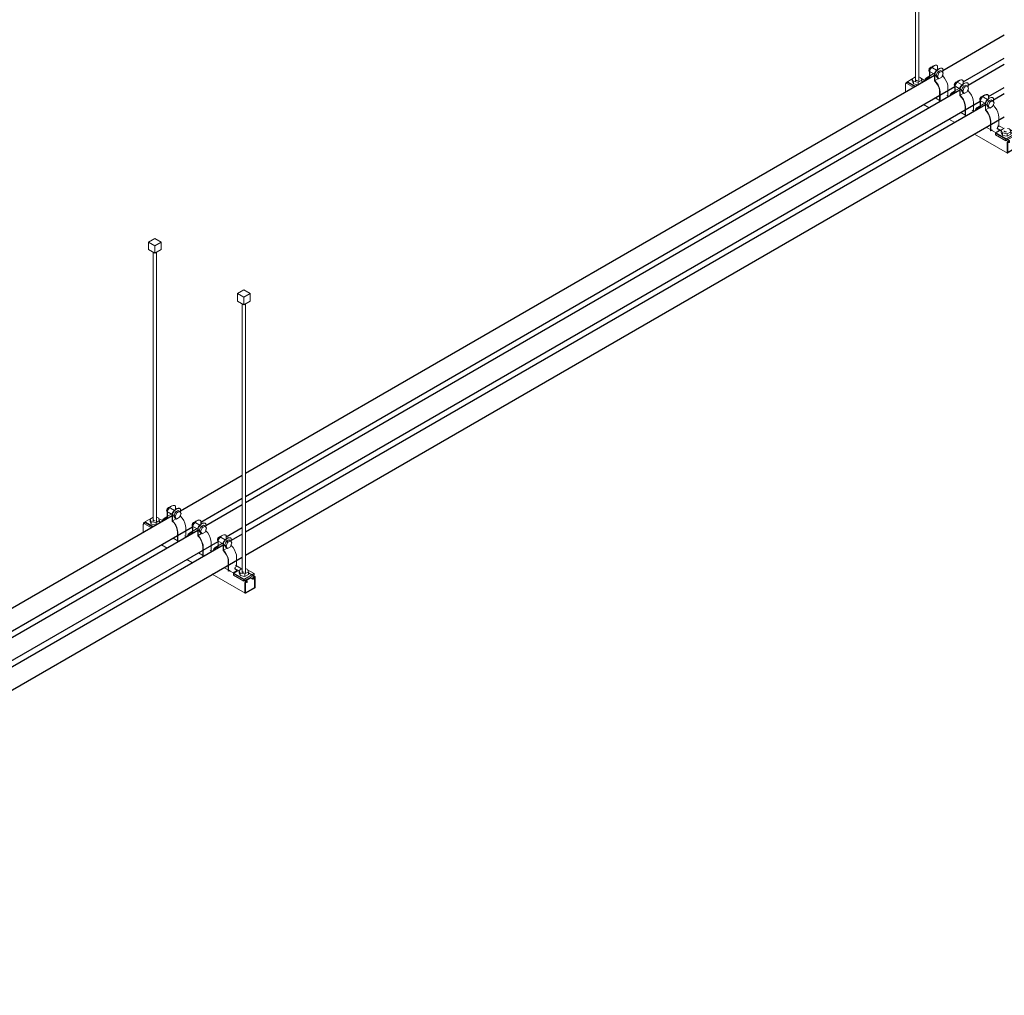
# Model space of a CAD drawing. Header units: inches. Extents: x 413 to 839, y -191 to 127.
# Tile 3 of 10: x 594 to 703, y -115 to -6. Entities that reach past the tile are written whole.
import ezdxf

# ---------------------------------------------------------------- set-up
doc = ezdxf.new("R2010")
doc.units = ezdxf.units.IN
doc.header["$MEASUREMENT"] = 0
for name, color, linetype, lineweight in [('A-GENM', 13, 'Continuous', 9), ('E-POWR-CNDT', 130, 'Continuous', 30), ('S-BEAM', 12, 'Continuous', 9), ('S-COLS', 52, 'Continuous', 9), ('S-FSTN', 2, 'Continuous', 9)]:
    doc.layers.add(name, color=color, linetype=linetype, lineweight=lineweight)

# ---------------------------------------------------------------- blocks, each defined once
blk = doc.blocks.new('P1100 - Pipe and Rigid Steel Conduit Clamp - P1117 - 2_-V16-3D - Retail 109 Rack Installation')
at = {"layer": 'A-GENM'}
for p, q in [((610.81, -61.23), (609.98, -61.71)), ((610.29, -60.96), (610.31, -60.97)), ((610.34, -60.87), (610.31, -60.86)), ((610.31, -60.86), (610.31, -61.66)), ((610.34, -61.72), (610.34, -60.87)), ((610.4, -61.03), (610.87, -61.3)), ((611.1, -60.85), (610.65, -60.6)), ((610.87, -61.18), (610.9, -61.2)), ((610.87, -62.03), (610.87, -61.18)), ((610.9, -61.2), (610.9, -62)), ((610.97, -61.35), (611.23, -61.51)), ((611.03, -61.48), (611.19, -61.06)), ((611.18, -60.33), (611.15, -60.32)), ((611.19, -60.35), (611.22, -60.36)), ((611.19, -61.06), (611.52, -60.87)), ((611.35, -61.15), (611.19, -61.06)), ((611.35, -61.15), (611.19, -61.57)), ((611.22, -60.36), (611.22, -60.74)), ((611.48, -61.07), (611.22, -60.92)), ((611.68, -60.96), (611.35, -61.15)), ((611.68, -60.96), (611.52, -60.87)), ((611.84, -61.19), (611.68, -60.96)), ((611.68, -61.61), (611.84, -61.19)), ((611.74, -60.66), (611.71, -60.64)), ((611.78, -60.69), (611.75, -60.67)), ((611.78, -61.11), (611.78, -60.69)), ((611.78, -61.49), (611.78, -61.34)), ((610.87, -61.41), (610.34, -61.72)), ((610.69, -61.51), (610.68, -61.55)), ((610.9, -62), (611.3, -61.77)), ((611.19, -61.71), (611.03, -61.48)), ((611.03, -61.48), (611.19, -61.57)), ((611.19, -61.57), (611.35, -61.8)), ((611.35, -61.8), (611.19, -61.71)), ((611.35, -61.8), (611.68, -61.61)), ((611.71, -61.54), (611.78, -61.49)), ((611.44, -63.28), (611.44, -64.3)), ((611.49, -64.32), (611.49, -63.3)), ((612.37, -62.79), (612.37, -63.81)), ((611.44, -64.3), (611.49, -64.32)), ((611.49, -64.32), (611.54, -64.29)), ((611.55, -64.29), (611.64, -64.24)), ((611.59, -64.29), (611.59, -64.26)), ((611.64, -64.24), (611.64, -64.26)), ((612.22, -63.9), (612.36, -63.82)), ((612.22, -63.93), (612.22, -63.9))]:
    blk.add_line(p, q, dxfattribs=at)
for points in [[(610.31, -60.86, 0), (610.41, -60.68, 0), (610.54, -60.53, 0), (610.68, -60.4, 0), (610.82, -60.32, 0), (610.96, -60.28, 0), (611.09, -60.29, 0), (611.19, -60.35, 0)], [(610.24, -60.85, 0), (610.25, -60.79, 0), (610.26, -60.73, 0), (610.29, -60.67, 0), (610.33, -60.62, 0), (610.37, -60.58, 0), (610.42, -60.54, 0), (610.46, -60.52, 0), (610.5, -60.52, 0), (610.53, -60.53, 0)], [(610.29, -60.96, 0), (610.26, -60.94, 0), (610.25, -60.9, 0), (610.24, -60.85, 0)], [(611.22, -60.36, 0), (611.12, -60.31, 0), (610.99, -60.3, 0), (610.85, -60.34, 0), (610.71, -60.42, 0), (610.57, -60.54, 0), (610.44, -60.7, 0), (610.34, -60.87, 0)], [(610.87, -61.18, 0), (610.97, -61.01, 0), (611.1, -60.85, 0), (611.24, -60.73, 0), (611.38, -60.64, 0), (611.52, -60.61, 0), (611.65, -60.61, 0), (611.75, -60.67, 0)], [(611.78, -60.69, 0), (611.68, -60.63, 0), (611.55, -60.62, 0), (611.41, -60.66, 0), (611.27, -60.75, 0), (611.13, -60.87, 0), (611, -61.02, 0), (610.9, -61.2, 0)], [(610.31, -61.66, 0), (610.11, -61.66, 0), (609.95, -61.73, 0), (609.82, -61.86, 0), (609.75, -62.05, 0), (609.74, -62.09, 0)], [(609.8, -62.06, 0), (609.87, -61.9, 0), (609.99, -61.78, 0), (610.15, -61.72, 0), (610.34, -61.72, 0)], [(610.87, -62.03, 0), (611.06, -62.24, 0), (611.22, -62.49, 0), (611.34, -62.75, 0), (611.42, -63.02, 0), (611.44, -63.28, 0)], [(611.49, -63.3, 0), (611.46, -63.04, 0), (611.38, -62.76, 0), (611.26, -62.49, 0), (611.09, -62.23, 0), (610.9, -62, 0)], [(611.78, -61.49, 0), (611.98, -61.72, 0), (612.14, -61.98, 0), (612.27, -62.25, 0), (612.34, -62.53, 0), (612.37, -62.79, 0)]]:
    blk.add_polyline3d(points, dxfattribs=at)
blk = doc.blocks.new('P1100 - Pipe and Rigid Steel Conduit Clamp - P1117 - 2_-V17-3D - Retail 109 Rack Installation')
at = {"layer": 'A-GENM'}
for p, q in [((613.93, -62.48), (613.48, -62.23)), ((614.01, -61.97), (613.98, -61.95)), ((614.02, -61.98), (614.05, -62)), ((614.05, -62), (614.05, -62.37)), ((614.57, -62.29), (614.54, -62.27)), ((614.61, -62.32), (614.58, -62.3)), ((614.61, -62.74), (614.61, -62.32)), ((613.64, -62.86), (612.81, -63.34)), ((613.12, -62.6), (613.13, -62.6)), ((613.17, -62.51), (613.13, -62.49)), ((613.13, -62.49), (613.13, -63.29)), ((613.17, -63.35), (613.17, -62.51)), ((613.7, -63.05), (613.17, -63.35)), ((613.23, -62.66), (613.7, -62.93)), ((613.52, -63.14), (613.51, -63.18)), ((613.7, -62.81), (613.73, -62.83)), ((613.7, -63.66), (613.7, -62.81)), ((613.73, -62.83), (613.73, -63.64)), ((613.73, -63.64), (614.13, -63.41)), ((613.79, -62.99), (614.06, -63.14)), ((613.86, -63.11), (614.02, -62.69)), ((614.02, -63.34), (613.86, -63.11)), ((613.86, -63.11), (614.02, -63.2)), ((614.02, -62.69), (614.35, -62.5)), ((614.18, -62.78), (614.02, -62.69)), ((614.18, -62.78), (614.02, -63.2)), ((614.02, -63.2), (614.18, -63.44)), ((614.18, -63.44), (614.02, -63.34)), ((614.31, -62.71), (614.04, -62.55)), ((614.51, -62.59), (614.18, -62.78)), ((614.18, -63.44), (614.51, -63.25)), ((614.51, -62.59), (614.35, -62.5)), ((614.67, -62.83), (614.51, -62.59)), ((614.51, -63.25), (614.67, -62.83)), ((614.54, -63.17), (614.61, -63.13)), ((614.61, -63.13), (614.61, -62.98)), ((615.2, -64.43), (615.2, -65.45)), ((614.27, -64.91), (614.27, -65.93)), ((614.31, -65.96), (614.31, -64.94)), ((615.05, -65.53), (615.19, -65.45)), ((615.05, -65.56), (615.05, -65.53)), ((614.27, -65.93), (614.31, -65.96)), ((614.32, -65.95), (614.37, -65.92)), ((614.37, -65.92), (614.46, -65.87)), ((614.42, -65.92), (614.42, -65.9)), ((614.46, -65.87), (614.46, -65.9))]:
    blk.add_line(p, q, dxfattribs=at)
for points in [[(613.07, -62.48, 0), (613.07, -62.43, 0), (613.09, -62.37, 0), (613.12, -62.31, 0), (613.16, -62.25, 0), (613.2, -62.21, 0), (613.24, -62.18, 0), (613.29, -62.16, 0), (613.33, -62.15, 0), (613.36, -62.16, 0)], [(613.13, -62.49, 0), (613.24, -62.31, 0), (613.36, -62.16, 0), (613.5, -62.04, 0), (613.65, -61.95, 0), (613.79, -61.91, 0), (613.91, -61.92, 0), (614.02, -61.98, 0)], [(614.05, -62, 0), (613.95, -61.94, 0), (613.82, -61.93, 0), (613.68, -61.97, 0), (613.54, -62.05, 0), (613.4, -62.18, 0), (613.27, -62.33, 0), (613.17, -62.51, 0)], [(613.7, -62.81, 0), (613.8, -62.64, 0), (613.93, -62.48, 0), (614.07, -62.36, 0), (614.21, -62.28, 0), (614.35, -62.24, 0), (614.48, -62.25, 0), (614.58, -62.3, 0)], [(614.61, -62.32, 0), (614.51, -62.27, 0), (614.38, -62.26, 0), (614.24, -62.3, 0), (614.1, -62.38, 0), (613.96, -62.5, 0), (613.83, -62.66, 0), (613.73, -62.83, 0)], [(613.13, -63.29, 0), (612.94, -63.29, 0), (612.78, -63.36, 0), (612.65, -63.5, 0), (612.57, -63.68, 0), (612.56, -63.72, 0)], [(612.63, -63.69, 0), (612.69, -63.54, 0), (612.82, -63.41, 0), (612.98, -63.35, 0), (613.17, -63.35, 0)], [(613.12, -62.6, 0), (613.09, -62.57, 0), (613.07, -62.53, 0), (613.07, -62.48, 0)], [(614.61, -63.13, 0), (614.81, -63.35, 0), (614.97, -63.61, 0), (615.09, -63.89, 0), (615.17, -64.16, 0), (615.2, -64.43, 0)], [(613.7, -63.66, 0), (613.88, -63.87, 0), (614.05, -64.12, 0), (614.17, -64.39, 0), (614.24, -64.66, 0), (614.27, -64.91, 0)], [(614.31, -64.94, 0), (614.29, -64.67, 0), (614.21, -64.4, 0), (614.09, -64.12, 0), (613.92, -63.86, 0), (613.73, -63.64, 0)]]:
    blk.add_polyline3d(points, dxfattribs=at)
blk = doc.blocks.new('P1100 - Pipe and Rigid Steel Conduit Clamp - P1117 - 2_-V18-3D - Retail 109 Rack Installation')
at = {"layer": 'A-GENM'}
for p, q in [((616.47, -64.5), (615.63, -64.98)), ((615.95, -64.23), (615.96, -64.24)), ((615.99, -64.14), (615.96, -64.12)), ((615.96, -64.12), (615.96, -64.93)), ((615.99, -64.99), (615.99, -64.14)), ((616.06, -64.29), (616.52, -64.56)), ((616.75, -64.12), (616.31, -63.86)), ((616.52, -64.45), (616.56, -64.47)), ((616.52, -65.29), (616.52, -64.45)), ((616.56, -64.47), (616.56, -65.27)), ((616.62, -64.62), (616.89, -64.77)), ((616.68, -64.74), (616.85, -64.32)), ((616.84, -63.6), (616.8, -63.58)), ((616.85, -63.61), (616.88, -63.63)), ((616.85, -64.32), (617.17, -64.13)), ((617.01, -64.42), (616.85, -64.32)), ((617.01, -64.42), (616.85, -64.84)), ((617.14, -64.34), (616.87, -64.19)), ((616.88, -63.63), (616.88, -64.01)), ((617.34, -64.23), (617.01, -64.42)), ((617.34, -64.23), (617.17, -64.13)), ((617.5, -64.46), (617.34, -64.23)), ((617.34, -64.88), (617.5, -64.46)), ((617.4, -63.93), (617.37, -63.91)), ((617.44, -63.96), (617.41, -63.94)), ((617.44, -64.38), (617.44, -63.96)), ((617.44, -64.76), (617.44, -64.61)), ((616.52, -64.68), (615.99, -64.99)), ((616.35, -64.77), (616.34, -64.81)), ((616.56, -65.27), (616.96, -65.04)), ((616.85, -64.97), (616.68, -64.74)), ((616.68, -64.74), (616.85, -64.84)), ((616.85, -64.84), (617.01, -65.07)), ((617.01, -65.07), (616.85, -64.97)), ((617.01, -65.07), (617.34, -64.88)), ((617.36, -64.8), (617.44, -64.76)), ((617.1, -66.54), (617.1, -67.56)), ((617.14, -67.59), (617.14, -66.57)), ((618.03, -66.06), (618.03, -67.08)), ((617.1, -67.56), (617.14, -67.59)), ((617.15, -67.59), (617.2, -67.56)), ((617.2, -67.56), (617.29, -67.5)), ((617.25, -67.56), (617.25, -67.53)), ((617.29, -67.5), (617.29, -67.59)), ((618.03, -67.58), (617.66, -67.8)), ((617.88, -67.17), (618.02, -67.08)), ((617.88, -67.42), (617.88, -67.17)), ((617.88, -67.37), (617.9, -67.36)), ((617.95, -67.38), (617.88, -67.42)), ((618.03, -67.43), (618.03, -67.58))]:
    blk.add_line(p, q, dxfattribs=at)
for points in [[(615.96, -64.12, 0), (616.07, -63.95, 0), (616.19, -63.79, 0), (616.33, -63.67, 0), (616.48, -63.59, 0), (616.62, -63.55, 0), (616.74, -63.56, 0), (616.85, -63.61, 0)], [(616.88, -63.63, 0), (616.77, -63.57, 0), (616.65, -63.57, 0), (616.51, -63.6, 0), (616.36, -63.69, 0), (616.22, -63.81, 0), (616.1, -63.96, 0), (615.99, -64.14, 0)], [(615.9, -64.12, 0), (615.9, -64.06, 0), (615.92, -64, 0), (615.95, -63.94, 0), (615.98, -63.89, 0), (616.03, -63.84, 0), (616.07, -63.81, 0), (616.12, -63.79, 0), (616.16, -63.79, 0), (616.19, -63.79, 0)], [(615.95, -64.23, 0), (615.92, -64.2, 0), (615.9, -64.16, 0), (615.9, -64.12, 0)], [(616.52, -64.45, 0), (616.63, -64.27, 0), (616.75, -64.12, 0), (616.89, -63.99, 0), (617.04, -63.91, 0), (617.18, -63.87, 0), (617.3, -63.88, 0), (617.41, -63.94, 0)], [(617.44, -63.96, 0), (617.34, -63.9, 0), (617.21, -63.89, 0), (617.07, -63.93, 0), (616.93, -64.01, 0), (616.79, -64.13, 0), (616.66, -64.29, 0), (616.56, -64.47, 0)], [(615.96, -64.93, 0), (615.77, -64.93, 0), (615.6, -65, 0), (615.48, -65.13, 0), (615.4, -65.32, 0), (615.39, -65.36, 0)], [(615.45, -65.32, 0), (615.52, -65.17, 0), (615.64, -65.04, 0), (615.81, -64.98, 0), (615.99, -64.99, 0)], [(616.52, -65.29, 0), (616.71, -65.51, 0), (616.87, -65.75, 0), (617, -66.02, 0), (617.07, -66.29, 0), (617.1, -66.54, 0)], [(617.14, -66.57, 0), (617.12, -66.31, 0), (617.04, -66.03, 0), (616.91, -65.75, 0), (616.75, -65.49, 0), (616.56, -65.27, 0)], [(617.44, -64.76, 0), (617.63, -64.98, 0), (617.8, -65.24, 0), (617.92, -65.52, 0), (618, -65.8, 0), (618.03, -66.06, 0)]]:
    blk.add_polyline3d(points, dxfattribs=at)
blk = doc.blocks.new('Vertical Rod - Rod-V19-3D - Retail 109 Rack Installation')
at = {"layer": 'S-COLS'}
for p, q in [((618.64, -37.83), (618.64, -67.86)), ((619.01, -67.85), (619.01, -37.83))]:
    blk.add_line(p, q, dxfattribs=at)
blk = doc.blocks.new('P1060 Series Square Washer - P1064 - Rod Dia 1_2_-V20-3D - Retail 109 Rack Installation')
at = {"layer": 'S-FSTN'}
for p, q in [((607.77, -62.16), (608.74, -61.6)), ((607.77, -62.33), (607.77, -62.16)), ((607.77, -62.16), (608.7, -62.69)), ((608.55, -62.78), (607.77, -62.33)), ((609.18, -61.64), (609.11, -61.6)), ((609.77, -61.98), (609.35, -61.74))]:
    blk.add_line(p, q, dxfattribs=at)
blk = doc.blocks.new('P1060 Series Square Washer - P1064 - Rod Dia 1_2_-V21-3D - Retail 109 Rack Installation')
at = {"layer": 'S-FSTN'}
for p, q in [((617.67, -67.87), (618.64, -67.31)), ((617.67, -68.05), (617.67, -67.87)), ((617.67, -67.87), (618.82, -68.53)), ((619.97, -67.87), (618.82, -68.53)), ((619.08, -67.36), (619.01, -67.32)), ((619.97, -67.87), (619.25, -67.45)), ((619.97, -68.05), (619.97, -67.87)), ((618.82, -68.71), (617.67, -68.05)), ((618.82, -68.53), (618.82, -68.71)), ((618.82, -68.71), (619.01, -68.6)), ((619.01, -68.6), (619.97, -68.05))]:
    blk.add_line(p, q, dxfattribs=at)
blk = doc.blocks.new('Hex_Nut - P1064 - Rod Dia 1_2_-V22-3D - Retail 109 Rack Installation')
at = {"layer": 'S-FSTN'}
for p, q in [((608.74, -61.61), (608.4, -61.8)), ((608.4, -61.8), (608.53, -62.11)), ((608.4, -62.07), (608.4, -61.8)), ((608.53, -62.38), (608.4, -62.07)), ((608.53, -62.11), (609.06, -62.19)), ((608.53, -62.11), (608.53, -62.38)), ((609.06, -62.46), (608.53, -62.38)), ((608.74, -61.91), (608.74, -61.88)), ((608.76, -61.94), (608.74, -61.91)), ((608.79, -61.96), (608.76, -61.94)), ((608.83, -61.98), (608.79, -61.96)), ((608.87, -61.99), (608.83, -61.98)), ((608.92, -61.99), (608.88, -61.99)), ((608.97, -61.99), (608.92, -61.99)), ((609.06, -62.19), (609.45, -61.97)), ((609.06, -62.46), (609.06, -62.19)), ((609.45, -62.24), (609.06, -62.46)), ((609.31, -61.66), (609.11, -61.63)), ((609.45, -61.97), (609.31, -61.66)), ((609.45, -62.24), (609.45, -61.97))]:
    blk.add_line(p, q, dxfattribs=at)
blk = doc.blocks.new('Channel Nut - P3010 - 1_2_-V23-3D - Retail 109 Rack Installation')
at = {"layer": 'S-BEAM'}
for p, q in [((619.1, -68.63), (619.52, -68.39)), ((619.52, -68.39), (619.52, -68.31)), ((619.52, -68.31), (619.52, -68.39))]:
    blk.add_line(p, q, dxfattribs=at)
blk = doc.blocks.new('GTP - Generic Pt-V24-3D - Retail 109 Rack Installation')
at = {"layer": 'A-GENM'}
for p, q in [((608.92, -30.59), (608.22, -31)), ((609.63, -31), (608.92, -30.59)), ((608.22, -31), (608.92, -31.41)), ((608.22, -31.82), (608.22, -31)), ((608.92, -31.41), (609.63, -31)), ((608.92, -32.23), (608.92, -31.41)), ((609.63, -31.82), (609.63, -31)), ((608.92, -32.23), (608.22, -31.82)), ((609.63, -31.82), (608.92, -32.23))]:
    blk.add_line(p, q, dxfattribs=at)
blk = doc.blocks.new('Channel - Beam Loading - P1000-V25-3D - Retail 109 Rack Installation')
at = {"layer": 'S-BEAM'}
for p, q in [((607.64, -63.31), (607.64, -62.42)), ((608.76, -62.66), (607.88, -62.15)), ((609.62, -62.17), (609.45, -62.07)), ((611.58, -64.29), (610.96, -63.93)), ((612.44, -63.8), (612.24, -63.68)), ((609.65, -64.68), (610.28, -65.05)), ((614.42, -65.93), (613.78, -65.56)), ((615.27, -65.43), (615.07, -65.31)), ((612.48, -66.31), (613.11, -66.68)), ((615.31, -67.95), (618.98, -70.07)), ((619.19, -68.68), (616.61, -67.19)), ((617.79, -67.29), (618.23, -67.55)), ((618.59, -67.35), (617.9, -66.95)), ((620.06, -68.2), (619.35, -67.78)), ((618.96, -68.95), (618.96, -70)), ((619.03, -69.96), (619.03, -68.94)), ((619.04, -68.81), (619.16, -68.88)), ((619.12, -68.69), (619.1, -68.71)), ((619.1, -68.82), (619.12, -68.81)), ((619.15, -68.82), (619.15, -68.86)), ((619.22, -68.81), (619.22, -68.75)), ((619.54, -68.3), (619.85, -68.48)), ((619.84, -68.39), (619.84, -68.46)), ((619.91, -68.41), (619.91, -68.38)), ((619.96, -68.21), (619.93, -68.22)), ((619.93, -68.34), (619.96, -68.32)), ((620.03, -68.36), (620.03, -69.38)), ((620.1, -69.34), (620.1, -68.29)), ((620.01, -69.42), (619.05, -69.97)), ((619.05, -70.06), (620.01, -69.51))]:
    blk.add_line(p, q, dxfattribs=at)
for points in [[(607.64, -62.42, 0), (607.65, -62.37, 0), (607.66, -62.33, 0), (607.68, -62.28, 0), (607.71, -62.24, 0), (607.75, -62.2, 0), (607.77, -62.18, 0)], [(619.1, -68.71, 0), (619.06, -68.73, 0), (619.03, -68.77, 0), (619, -68.81, 0), (618.97, -68.86, 0), (618.96, -68.91, 0), (618.96, -68.95, 0)], [(619.03, -68.94, 0), (619.03, -68.92, 0), (619.04, -68.9, 0), (619.05, -68.87, 0), (619.06, -68.85, 0), (619.08, -68.84, 0), (619.1, -68.82, 0)], [(619.22, -68.75, 0), (619.22, -68.72, 0), (619.21, -68.7, 0), (619.19, -68.68, 0), (619.17, -68.68, 0), (619.15, -68.68, 0), (619.12, -68.69, 0)], [(619.12, -68.81, 0), (619.13, -68.81, 0), (619.14, -68.8, 0), (619.14, -68.81, 0), (619.14, -68.81, 0), (619.15, -68.81, 0), (619.15, -68.82, 0)], [(619.15, -68.86, 0), (619.15, -68.87, 0), (619.15, -68.87, 0), (619.16, -68.88, 0), (619.16, -68.88, 0), (619.17, -68.88, 0), (619.18, -68.88, 0), (619.19, -68.88, 0), (619.2, -68.87, 0), (619.21, -68.86, 0), (619.21, -68.85, 0), (619.22, -68.84, 0), (619.22, -68.82, 0), (619.22, -68.81, 0)], [(619.93, -68.22, 0), (619.91, -68.24, 0), (619.89, -68.27, 0), (619.87, -68.3, 0), (619.85, -68.33, 0), (619.84, -68.36, 0), (619.84, -68.39, 0)], [(619.84, -68.46, 0), (619.84, -68.47, 0), (619.84, -68.47, 0), (619.85, -68.48, 0), (619.85, -68.48, 0), (619.86, -68.48, 0), (619.87, -68.48, 0), (619.88, -68.48, 0), (619.89, -68.47, 0), (619.9, -68.46, 0), (619.9, -68.45, 0), (619.91, -68.44, 0), (619.91, -68.43, 0), (619.91, -68.41, 0)], [(619.91, -68.38, 0), (619.91, -68.37, 0), (619.92, -68.36, 0), (619.92, -68.36, 0), (619.92, -68.35, 0), (619.93, -68.34, 0), (619.93, -68.34, 0)], [(620.1, -68.29, 0), (620.1, -68.25, 0), (620.09, -68.22, 0), (620.06, -68.2, 0), (620.03, -68.19, 0), (620, -68.19, 0), (619.96, -68.21, 0)], [(619.96, -68.32, 0), (619.98, -68.32, 0), (620, -68.31, 0), (620.01, -68.32, 0), (620.02, -68.33, 0), (620.03, -68.34, 0), (620.03, -68.36, 0)], [(618.96, -70, 0), (618.96, -70.03, 0), (618.97, -70.05, 0), (618.98, -70.07, 0), (619, -70.07, 0), (619.03, -70.07, 0), (619.05, -70.06, 0)], [(619.05, -69.97, 0), (619.05, -69.98, 0), (619.04, -69.98, 0), (619.04, -69.98, 0), (619.03, -69.97, 0), (619.03, -69.97, 0), (619.03, -69.96, 0)], [(620.01, -69.51, 0), (620.03, -69.49, 0), (620.06, -69.47, 0), (620.08, -69.44, 0), (620.09, -69.4, 0), (620.1, -69.37, 0), (620.1, -69.34, 0)], [(620.03, -69.38, 0), (620.03, -69.39, 0), (620.03, -69.4, 0), (620.02, -69.41, 0), (620.02, -69.41, 0), (620.01, -69.42, 0), (620.01, -69.42, 0)]]:
    blk.add_polyline3d(points, dxfattribs=at)
blk = doc.blocks.new('P1100 - Pipe and Rigid Steel Conduit Clamp - P1117 - 2_-V38-3D - Retail 109 Rack Installation')
at = {"layer": 'A-GENM'}
for p, q in [((700.8, -15.24), (700.82, -15.25)), ((700.85, -15.15), (700.82, -15.13)), ((700.82, -15.13), (700.82, -15.94)), ((700.85, -16), (700.85, -15.15)), ((700.91, -15.31), (701.38, -15.57)), ((701.61, -15.13), (701.16, -14.87)), ((701.54, -15.75), (701.7, -15.33)), ((701.69, -14.61), (701.66, -14.59)), ((701.7, -14.62), (701.73, -14.64)), ((701.7, -15.33), (702.03, -15.14)), ((701.86, -15.43), (701.7, -15.33)), ((701.73, -14.64), (701.73, -15.02)), ((701.99, -15.35), (701.73, -15.2)), ((702.19, -15.24), (701.86, -15.43)), ((702.19, -15.24), (702.03, -15.14)), ((702.35, -15.47), (702.19, -15.24)), ((702.25, -14.94), (702.22, -14.92)), ((702.29, -14.97), (702.27, -14.95)), ((702.29, -15.39), (702.29, -14.97)), ((701.32, -15.51), (700.49, -15.99)), ((701.38, -15.69), (700.85, -16)), ((701.2, -15.78), (701.19, -15.82)), ((701.38, -15.46), (701.41, -15.48)), ((701.38, -16.3), (701.38, -15.46)), ((701.41, -15.48), (701.41, -16.28)), ((701.41, -16.28), (701.81, -16.05)), ((701.48, -15.63), (701.74, -15.78)), ((701.7, -15.98), (701.54, -15.75)), ((701.54, -15.75), (701.7, -15.85)), ((701.86, -15.43), (701.7, -15.85)), ((701.7, -15.85), (701.86, -16.08)), ((701.86, -16.08), (701.7, -15.98)), ((701.86, -16.08), (702.19, -15.89)), ((702.19, -15.89), (702.35, -15.47)), ((702.22, -15.81), (702.29, -15.77)), ((702.29, -15.77), (702.29, -15.62)), ((702.88, -17.07), (702.88, -18.09)), ((701.95, -17.56), (701.95, -18.57)), ((701.95, -18.57), (702, -18.6)), ((702, -18.6), (702, -17.58)), ((702, -18.6), (702.05, -18.57)), ((702.05, -18.57), (702.15, -18.51)), ((702.1, -18.57), (702.1, -18.54)), ((702.15, -18.51), (702.15, -18.6)), ((702.88, -18.59), (702.51, -18.81)), ((702.73, -18.18), (702.87, -18.09)), ((702.73, -18.43), (702.73, -18.18)), ((702.73, -18.38), (702.76, -18.37)), ((702.8, -18.39), (702.73, -18.43)), ((702.88, -18.44), (702.88, -18.59))]:
    blk.add_line(p, q, dxfattribs=at)
for points in [[(700.75, -15.13, 0), (700.76, -15.07, 0), (700.77, -15.01, 0), (700.8, -14.95, 0), (700.84, -14.9, 0), (700.88, -14.85, 0), (700.93, -14.82, 0), (700.97, -14.8, 0), (701.01, -14.8, 0), (701.04, -14.8, 0)], [(700.8, -15.24, 0), (700.77, -15.21, 0), (700.76, -15.17, 0), (700.75, -15.13, 0)], [(700.82, -15.13, 0), (700.92, -14.96, 0), (701.05, -14.8, 0), (701.18, -14.68, 0), (701.33, -14.6, 0), (701.47, -14.56, 0), (701.6, -14.57, 0), (701.7, -14.62, 0)], [(701.73, -14.64, 0), (701.63, -14.58, 0), (701.5, -14.58, 0), (701.36, -14.61, 0), (701.22, -14.7, 0), (701.08, -14.82, 0), (700.95, -14.98, 0), (700.85, -15.15, 0)], [(701.38, -15.46, 0), (701.48, -15.28, 0), (701.61, -15.13, 0), (701.75, -15, 0), (701.89, -14.92, 0), (702.03, -14.88, 0), (702.16, -14.89, 0), (702.26, -14.95, 0)], [(702.29, -14.97, 0), (702.19, -14.91, 0), (702.06, -14.9, 0), (701.92, -14.94, 0), (701.78, -15.02, 0), (701.64, -15.15, 0), (701.51, -15.3, 0), (701.41, -15.48, 0)], [(700.82, -15.94, 0), (700.62, -15.94, 0), (700.46, -16.01, 0), (700.33, -16.14, 0), (700.25, -16.33, 0), (700.25, -16.37, 0)], [(700.31, -16.33, 0), (700.38, -16.18, 0), (700.5, -16.05, 0), (700.66, -15.99, 0), (700.85, -16, 0)], [(701.38, -16.3, 0), (701.57, -16.52, 0), (701.73, -16.76, 0), (701.85, -17.03, 0), (701.93, -17.3, 0), (701.95, -17.56, 0)], [(702, -17.58, 0), (701.97, -17.32, 0), (701.89, -17.04, 0), (701.77, -16.76, 0), (701.6, -16.5, 0), (701.41, -16.28, 0)], [(702.29, -15.77, 0), (702.49, -15.99, 0), (702.65, -16.25, 0), (702.78, -16.53, 0), (702.85, -16.81, 0), (702.88, -17.07, 0)]]:
    blk.add_polyline3d(points, dxfattribs=at)
blk = doc.blocks.new('Channel - Beam Loading - P1000-V39-3D - Retail 109 Rack Installation')
at = {"layer": 'S-BEAM'}
for p, q in [((694.47, -13.18), (694.3, -13.08)), ((692.49, -14.32), (692.49, -13.43)), ((693.61, -13.67), (692.73, -13.16)), ((696.44, -15.3), (695.81, -14.94)), ((697.3, -14.81), (697.09, -14.69)), ((694.51, -15.69), (695.14, -16.06)), ((700.13, -16.44), (699.92, -16.32)), ((697.33, -17.32), (697.97, -17.69)), ((699.27, -16.94), (698.64, -16.57)), ((704.05, -19.69), (701.47, -18.2)), ((702.64, -18.3), (703.09, -18.56)), ((703.45, -18.36), (702.75, -17.96)), ((700.16, -18.96), (703.84, -21.08)), ((703.98, -19.7), (703.95, -19.72)), ((704.92, -19.21), (704.2, -18.79)), ((704.39, -19.31), (704.7, -19.49)), ((704.69, -19.4), (704.69, -19.47)), ((704.77, -19.42), (704.77, -19.39)), ((704.82, -19.22), (704.79, -19.23)), ((704.79, -19.35), (704.82, -19.33)), ((704.88, -19.37), (704.88, -20.39)), ((704.96, -20.35), (704.96, -19.3)), ((703.81, -19.96), (703.81, -21.02)), ((703.88, -20.97), (703.88, -19.95)), ((703.9, -19.82), (704.01, -19.89)), ((704.86, -20.43), (703.9, -20.98)), ((703.9, -21.07), (704.86, -20.52)), ((703.95, -19.83), (703.98, -19.82)), ((704, -19.83), (704, -19.87)), ((704.07, -19.82), (704.07, -19.76))]:
    blk.add_line(p, q, dxfattribs=at)
for points in [[(692.49, -13.43, 0), (692.5, -13.39, 0), (692.51, -13.34, 0), (692.54, -13.29, 0), (692.56, -13.25, 0), (692.6, -13.21, 0), (692.63, -13.19, 0)], [(703.95, -19.72, 0), (703.91, -19.74, 0), (703.88, -19.78, 0), (703.85, -19.82, 0), (703.83, -19.87, 0), (703.81, -19.92, 0), (703.81, -19.96, 0)], [(704.07, -19.76, 0), (704.07, -19.73, 0), (704.06, -19.71, 0), (704.05, -19.69, 0), (704.03, -19.69, 0), (704, -19.69, 0), (703.98, -19.7, 0)], [(704.79, -19.23, 0), (704.76, -19.25, 0), (704.74, -19.28, 0), (704.72, -19.31, 0), (704.7, -19.34, 0), (704.69, -19.37, 0), (704.69, -19.4, 0)], [(704.69, -19.47, 0), (704.69, -19.48, 0), (704.7, -19.49, 0), (704.7, -19.49, 0), (704.71, -19.49, 0), (704.72, -19.49, 0), (704.72, -19.49, 0), (704.73, -19.49, 0), (704.74, -19.48, 0), (704.75, -19.47, 0), (704.76, -19.46, 0), (704.76, -19.45, 0), (704.76, -19.44, 0), (704.77, -19.42, 0)], [(704.77, -19.39, 0), (704.77, -19.38, 0), (704.77, -19.37, 0), (704.77, -19.37, 0), (704.78, -19.36, 0), (704.78, -19.35, 0), (704.79, -19.35, 0)], [(704.96, -19.3, 0), (704.95, -19.26, 0), (704.94, -19.23, 0), (704.92, -19.21, 0), (704.89, -19.2, 0), (704.85, -19.2, 0), (704.82, -19.22, 0)], [(704.82, -19.33, 0), (704.83, -19.33, 0), (704.85, -19.32, 0), (704.86, -19.33, 0), (704.87, -19.34, 0), (704.88, -19.35, 0), (704.88, -19.37, 0)], [(703.88, -19.95, 0), (703.88, -19.93, 0), (703.89, -19.91, 0), (703.9, -19.88, 0), (703.92, -19.86, 0), (703.93, -19.85, 0), (703.95, -19.83, 0)], [(703.98, -19.82, 0), (703.98, -19.82, 0), (703.99, -19.81, 0), (703.99, -19.82, 0), (704, -19.82, 0), (704, -19.82, 0), (704, -19.83, 0)], [(704, -19.87, 0), (704, -19.88, 0), (704, -19.88, 0), (704.01, -19.89, 0), (704.02, -19.89, 0), (704.02, -19.89, 0), (704.03, -19.89, 0), (704.04, -19.89, 0), (704.05, -19.88, 0), (704.06, -19.87, 0), (704.06, -19.86, 0), (704.07, -19.85, 0), (704.07, -19.83, 0), (704.07, -19.82, 0)], [(704.86, -20.52, 0), (704.89, -20.5, 0), (704.91, -20.48, 0), (704.93, -20.45, 0), (704.94, -20.41, 0), (704.95, -20.38, 0), (704.96, -20.35, 0)], [(704.88, -20.39, 0), (704.88, -20.4, 0), (704.88, -20.41, 0), (704.88, -20.42, 0), (704.87, -20.42, 0), (704.87, -20.43, 0), (704.86, -20.43, 0)], [(703.81, -21.02, 0), (703.81, -21.04, 0), (703.82, -21.06, 0), (703.84, -21.08, 0), (703.86, -21.08, 0), (703.88, -21.08, 0), (703.9, -21.07, 0)], [(703.9, -20.98, 0), (703.9, -20.99, 0), (703.89, -20.99, 0), (703.89, -20.99, 0), (703.89, -20.98, 0), (703.88, -20.98, 0), (703.88, -20.97, 0)]]:
    blk.add_polyline3d(points, dxfattribs=at)

msp = doc.modelspace()

# ---------------------------------------------------------------- linework, layer by layer
at = {"layer": 'E-POWR-CNDT'}
for p, q in [((703.49, -7.97), (696.64, -11.92)), ((698.9, -13.15), (703.49, -10.5)), ((703.49, -11.23), (699.46, -13.56)), ((695.72, -12.45), (619.01, -56.74)), ((619.01, -59.28), (697.99, -13.68)), ((698.55, -14.09), (619.01, -60.01)), ((701.73, -14.79), (703.49, -13.77)), ((619.01, -62.54), (700.82, -15.31)), ((703.49, -14.5), (702.29, -15.19)), ((701.38, -15.72), (619.01, -63.27)), ((619.01, -65.81), (703.49, -17.04)), ((618.64, -56.96), (611.78, -60.91)), ((614.05, -62.14), (618.64, -59.49)), ((618.64, -60.22), (614.61, -62.55)), ((610.87, -61.44), (534.16, -105.73)), ((534.15, -108.27), (613.13, -62.67)), ((613.7, -63.08), (534.15, -109)), ((616.88, -63.78), (618.64, -62.76)), ((618.64, -63.49), (617.44, -64.18)), ((534.15, -111.54), (615.96, -64.3)), ((616.52, -64.71), (534.15, -112.26)), ((534.16, -114.8), (618.64, -66.03))]:
    msp.add_line(p, q, dxfattribs=at)

# ---------------------------------------------------------------- block references
at = {"layer": 'A-GENM'}
for name, p in [('P1100 - Pipe and Rigid Steel Conduit Clamp - P1117 - 2_-V16-3D - Retail 109 Rack Installation', (84.85, 48.99)), ('P1100 - Pipe and Rigid Steel Conduit Clamp - P1117 - 2_-V17-3D - Retail 109 Rack Installation', (84.85, 48.99)), ('P1100 - Pipe and Rigid Steel Conduit Clamp - P1117 - 2_-V38-3D - Retail 109 Rack Installation', (0, 0)), ('GTP - Generic Pt-V24-3D - Retail 109 Rack Installation', (0, 0)), ('GTP - Generic Pt-V24-3D - Retail 109 Rack Installation', (9.9, -5.72)), ('P1100 - Pipe and Rigid Steel Conduit Clamp - P1117 - 2_-V16-3D - Retail 109 Rack Installation', (0, 0)), ('P1100 - Pipe and Rigid Steel Conduit Clamp - P1117 - 2_-V17-3D - Retail 109 Rack Installation', (0, 0)), ('P1100 - Pipe and Rigid Steel Conduit Clamp - P1117 - 2_-V18-3D - Retail 109 Rack Installation', (0, 0))]:
    msp.add_blockref(name, p, dxfattribs=at)
at = {"layer": 'S-BEAM'}
for name in ['Channel - Beam Loading - P1000-V39-3D - Retail 109 Rack Installation', 'Channel - Beam Loading - P1000-V25-3D - Retail 109 Rack Installation', 'Channel Nut - P3010 - 1_2_-V23-3D - Retail 109 Rack Installation']:
    msp.add_blockref(name, (0, 0), dxfattribs=at)
at = {"layer": 'S-COLS'}
for p in [(74.95, 54.71), (-9.9, 5.72), (0, 0)]:
    msp.add_blockref('Vertical Rod - Rod-V19-3D - Retail 109 Rack Installation', p, dxfattribs=at)
at = {"layer": 'S-FSTN'}
for name, p in [('P1060 Series Square Washer - P1064 - Rod Dia 1_2_-V20-3D - Retail 109 Rack Installation', (84.85, 48.99)), ('Hex_Nut - P1064 - Rod Dia 1_2_-V22-3D - Retail 109 Rack Installation', (84.85, 48.99)), ('P1060 Series Square Washer - P1064 - Rod Dia 1_2_-V21-3D - Retail 109 Rack Installation', (84.85, 48.99)), ('Hex_Nut - P1064 - Rod Dia 1_2_-V22-3D - Retail 109 Rack Installation', (94.75, 43.27)), ('P1060 Series Square Washer - P1064 - Rod Dia 1_2_-V20-3D - Retail 109 Rack Installation', (0, 0)), ('Hex_Nut - P1064 - Rod Dia 1_2_-V22-3D - Retail 109 Rack Installation', (0, 0)), ('P1060 Series Square Washer - P1064 - Rod Dia 1_2_-V21-3D - Retail 109 Rack Installation', (0, 0)), ('Hex_Nut - P1064 - Rod Dia 1_2_-V22-3D - Retail 109 Rack Installation', (9.9, -5.72))]:
    msp.add_blockref(name, p, dxfattribs=at)

doc.saveas('drawing.dxf')
